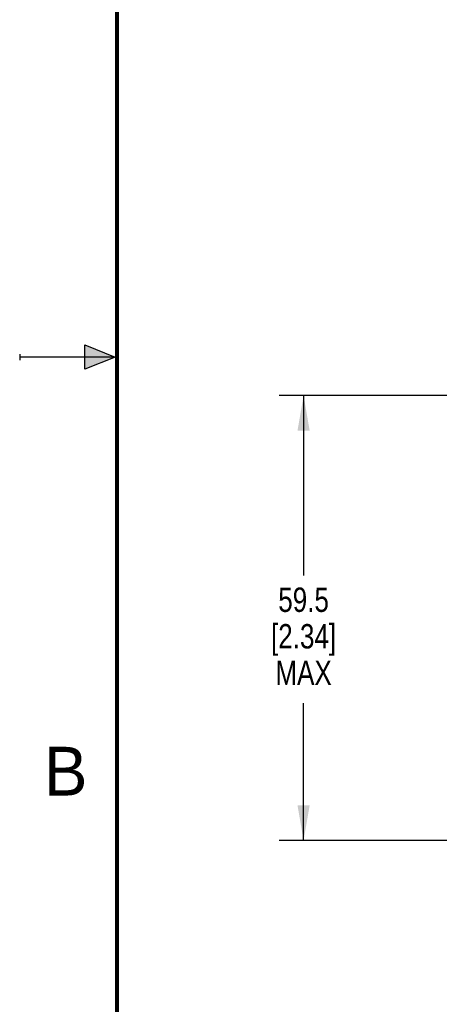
# Model space of a CAD drawing. Header units: inches. Extents: x 0 to 22, y 0 to 17.
# Tile 2 of 32: x 0 to 2.2, y 5.2 to 10.2. Entities that reach past the tile are written whole.
import ezdxf

# ---------------------------------------------------------------- set-up
doc = ezdxf.new("R2010")
doc.units = ezdxf.units.IN
doc.header["$LTSCALE"] = 1.21
doc.header["$MEASUREMENT"] = 0
doc.layers.get('0').update_dxf_attribs({"linetype": 'CONTINUOUS'})
doc.layers.add('DIMENSIONS', color=7, linetype='CONTINUOUS')
doc.styles.get("Standard").update_dxf_attribs({"font": 'txt', "width": 0.8})
doc.styles.add('TEXTSTYLE_2', font='txt')
doc.dimstyles.new('DIMSTYLE_5', dxfattribs={"dimtxt": 0.125, "dimasz": 0.18, "dimexe": 0.18, "dimexo": 0.0625, "dimgap": 0.09, "dimtad": 0, "dimtih": 1, "dimtoh": 1, "dimdec": 1, "dimdsep": 46, "dimtxsty": 'STANDARD', "dimblk": '_FILLED', "dimblk1": '_FILLED', "dimblk2": '_FILLED', "dimcen": 0.09, "dimadec": 0, "dimazin": 0, "dimtp": 0.1, "dimtm": 0.1, "dimtfac": 1, "dimtdec": 1, "dimtofl": 0, "dimtmove": 0, "dimatfit": 3, "dimldrblk": '_FILLED', "dimfxl": 1, "dimtolj": 1, "dimarcsym": 0})

# ---------------------------------------------------------------- blocks, each defined once
blk = doc.blocks.new('_FILLED')
at = {"color": 0, "linetype": 'BYBLOCK'}
blk.add_solid([(0, 0), (-1, 0.174), (-1, -0.174)], dxfattribs=at)
blk = doc.blocks.new('*D12')
at = {"layer": 'DIMENSIONS', "color": 2, "linetype": 'CONTINUOUS'}
for p, q in [((2.6628, 8.3022), (1.3328, 8.3022)), ((1.4578, 8.3022), (1.4578, 7.3798)), ((1.4578, 6.0198), (1.4578, 6.7235)), ((2.2987, 6.0198), (1.3328, 6.0198))]:
    blk.add_line(p, q, dxfattribs=at)
at = {"layer": 'DIMENSIONS', "color": 2, "linetype": 'CONTINUOUS', "xscale": 0.18, "yscale": 0.18, "zscale": 0.18}
for p, rotation in [((1.4578, 8.3022), 90), ((1.4578, 6.0198), 270)]:
    blk.add_blockref('_FILLED', p, dxfattribs=dict(at, rotation=rotation))
at = {"layer": 'DIMENSIONS', "color": 2, "linetype": 'CONTINUOUS', "insert": (1.4578, 7.3173), "char_height": 0.125, "width": 0.6, "attachment_point": 2, "line_spacing_factor": 0.9}
blk.add_mtext('59.5\\P[2.34]\\PMAX', dxfattribs=at)

msp = doc.modelspace()

# ---------------------------------------------------------------- hatches: boundary and pattern name
at = {"linetype": 'CONTINUOUS'}
msp.add_hatch(color=2, dxfattribs=at).paths.add_polyline_path([(0.3337, 8.5625), (0.49, 8.5), (0.3337, 8.4375)])

# ---------------------------------------------------------------- linework, layer by layer
at = {"color": 2, "linetype": 'CONTINUOUS'}
for p, q in [((0.3337, 8.4375), (0.3337, 8.5625)), ((0.3337, 8.5625), (0.49, 8.5)), ((0, 8.515), (0, 8.485)), ((0.49, 8.5), (0, 8.5)), ((0.49, 8.5), (0.3337, 8.4375))]:
    msp.add_line(p, q, dxfattribs=at)
at = {"color": 7, "linetype": 'CONTINUOUS', "const_width": 0.02}
msp.add_lwpolyline([(0.5, 16.5), (0.5, 0.5)], dxfattribs=at)

# ---------------------------------------------------------------- texts
at = {"color": 2, "linetype": 'CONTINUOUS', "insert": (0.125, 6.5), "char_height": 0.25, "width": 0.25, "attachment_point": 1, "line_spacing_factor": 0.9, "style": 'TEXTSTYLE_2'}
msp.add_mtext('B', dxfattribs=at)

# ---------------------------------------------------------------- dimensions: what is measured, and where the dimension line sits
at = {"layer": 'DIMENSIONS', "color": 2, "linetype": 'CONTINUOUS'}
dim = msp.add_linear_dim(base=(1.4578, 6.0198), p1=(2.6628, 8.3022), p2=(2.2987, 6.0198), angle=270, text='59.5\\P[2.34]\\PMAX', dimstyle='DIMSTYLE_5', dxfattribs=at)
dim.commit()
dim.dimension.update_dxf_attribs({"geometry": '*D12', "text_midpoint": (1.1578, 7.0516), "dimtype": 160})

doc.saveas('drawing.dxf')
